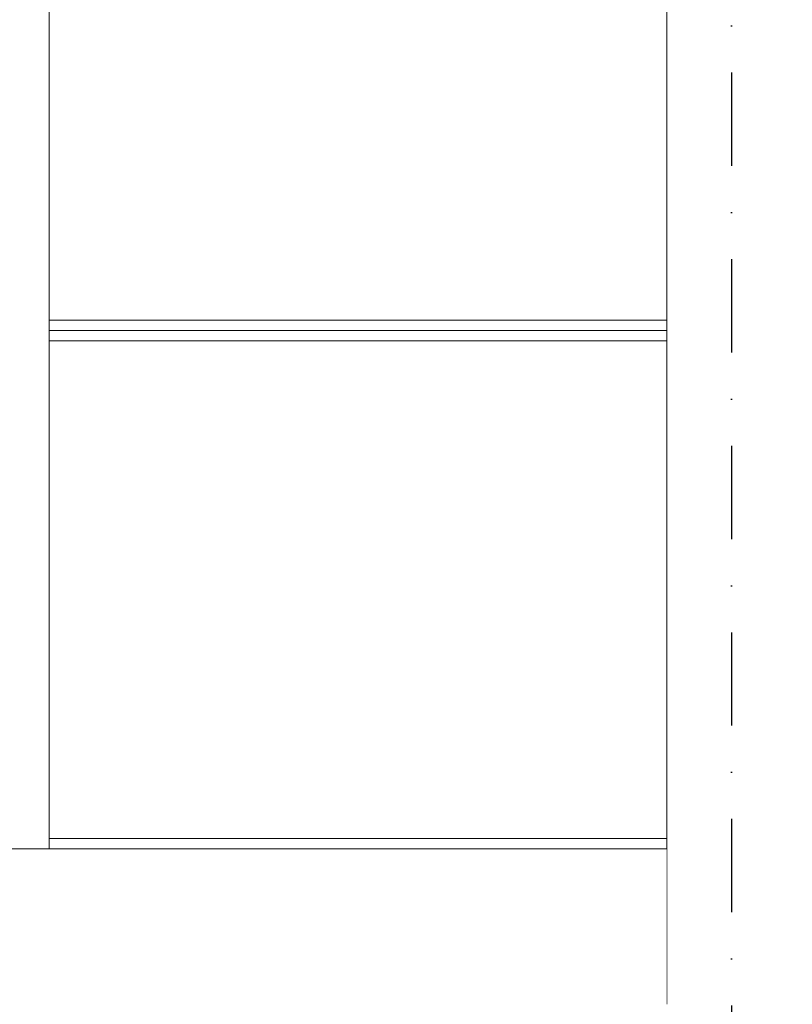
# Model space of a CAD drawing. Header units: millimetres. Extents: x -12989 to 402831, y -50461 to 30884.
# Tile 102 of 175: x 385286 to 386776, y -45961 to -44061. Entities that reach past the tile are written whole.
import ezdxf
from ezdxf.enums import TextEntityAlignment as Align

# ---------------------------------------------------------------- set-up
doc = ezdxf.new("R2010")
doc.units = ezdxf.units.MM
doc.header["$MEASUREMENT"] = 0
doc.linetypes.add('Kropki i Kreski', pattern=[360, 180, -90, 0, -90])
doc.linetypes.add('Wipeout_Contour', pattern=[1000, 0, -1000])
for name, color, linetype in [('AS_Belki.Import IFC', 7, 'Continuous'), ('AS_Blachy.Import IFC', 7, 'Continuous'), ('Nowe_A__SCIANY', 7, 'Continuous'), ('Nowe_Warstwa IFC.Import IFC', 7, 'Continuous')]:
    doc.layers.add(name, color=color, linetype=linetype)
for name, color, linetype, lineweight in [('AS_Belki.Import IFC_Nr_pióra__88', 7, 'Continuous', 13), ('AS_Blachy.Import IFC_Nr_pióra__4', 7, 'Continuous', 13), ('Nowe_A__SCIANY_Nr_pióra__87', 7, 'Continuous', 13), ('Nowe_Warstwa IFC.Import IFC_Nr_pióra__1', 7, 'Continuous', 13), ('Nowe_Warstwa IFC.Import IFC_Nr_pióra__25', 7, 'Continuous', 25)]:
    doc.layers.add(name, color=color, linetype=linetype, lineweight=lineweight)
doc.styles.add('STYL_AUTOMATYCZNY_1', font='arial.ttf')

# ---------------------------------------------------------------- blocks, each defined once
blk = doc.blocks.new('ElemPrzekroju_2_1', base_point=(362576.7, -45960.6))
at = {"color": 254, "linetype": 'Wipeout_Contour', "lineweight": 0, "ltscale": 1553827.744056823}
blk.add_wipeout([(385342.6, -43680.6), (385342.6, -44640.6), (386534.1, -44640.6), (386534.1, -43680.6)], dxfattribs=at).dxf.layer = 'Nowe_A__SCIANY'
at = {"color": 254, "linetype": 'Wipeout_Contour', "lineweight": 0, "ltscale": 1554050.610982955}
blk.add_wipeout([(385342.6, -44660.6), (386534.1, -44660.6), (386534.1, -44640.6), (385342.6, -44640.6)], dxfattribs=at).dxf.layer = 'Nowe_A__SCIANY'
at = {"layer": 'Nowe_A__SCIANY_Nr_pióra__87', "color": 7, "linetype": 'Continuous', "lineweight": 13}
blk.add_line((386534.1, -44640.6), (385342.6, -44640.6), dxfattribs=at)
at = {"color": 254, "linetype": 'Wipeout_Contour', "lineweight": 0, "ltscale": 1554059.807188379}
blk.add_wipeout([(385342.6, -44680.6), (386534.1, -44680.6), (386534.1, -44660.6), (385342.6, -44660.6)], dxfattribs=at).dxf.layer = 'Nowe_A__SCIANY'
at = {"layer": 'Nowe_A__SCIANY_Nr_pióra__87', "color": 7, "linetype": 'Continuous', "lineweight": 13}
blk.add_line((385342.6, -44660.6), (386534.1, -44660.6), dxfattribs=at)
at = {"color": 254, "linetype": 'Wipeout_Contour', "lineweight": 0, "ltscale": 1554287.553277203}
blk.add_wipeout([(385342.6, -44680.6), (385342.6, -45640.6), (386534.1, -45640.6), (386534.1, -44680.6)], dxfattribs=at).dxf.layer = 'Nowe_A__SCIANY'
at = {"layer": 'Nowe_A__SCIANY_Nr_pióra__87', "color": 7, "linetype": 'Continuous', "lineweight": 13}
blk.add_line((386534.1, -44680.6), (385342.6, -44680.6), dxfattribs=at)
at = {"color": 254, "linetype": 'Wipeout_Contour', "lineweight": 0, "ltscale": 1554515.398388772}
blk.add_wipeout([(386534.1, -45640.6), (385342.6, -45640.6), (385342.6, -45660.6), (386534.1, -45660.6)], dxfattribs=at).dxf.layer = 'Nowe_A__SCIANY'
at = {"layer": 'Nowe_A__SCIANY_Nr_pióra__87', "color": 7, "linetype": 'Continuous', "lineweight": 13}
blk.add_line((386534.1, -45640.6), (385342.6, -45640.6), dxfattribs=at)
blk = doc.blocks.new('ElemPrzekroju_166_1', base_point=(362576.7, -45960.6))
at = {"color": 254, "linetype": 'Wipeout_Contour', "lineweight": 0, "ltscale": 1556390.240948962}
blk.add_wipeout([(386534.1, -40879.2), (386534.1, -45960.6), (386784.1, -45960.6), (386784.1, -40879.2)], dxfattribs=at).dxf.layer = 'AS_Blachy.Import IFC'
at = {"layer": 'AS_Blachy.Import IFC_Nr_pióra__4', "color": 7, "linetype": 'Continuous', "lineweight": 13}
blk.add_line((386534.1, -40879.2), (386534.1, -45960.6), dxfattribs=at)
blk = doc.blocks.new('ElemPrzekroju_261_1', base_point=(362576.7, -45960.6))
at = {"color": 254, "linetype": 'Wipeout_Contour', "lineweight": 0, "ltscale": 2327070.715712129}
blk.add_wipeout([(385242.6, -45960.6), (385243.4, -45960.6), (385243.4, -45660.6), (385342.6, -45660.6), (385342.6, -41960.6), (385242.6, -41960.6)], dxfattribs=at).dxf.layer = 'AS_Belki.Import IFC'
at = {"layer": 'AS_Belki.Import IFC_Nr_pióra__88', "color": 7, "linetype": 'Continuous', "lineweight": 13}
blk.add_line((385342.6, -45660.6), (385342.6, -41960.6), dxfattribs=at)
blk = doc.blocks.new('Standardowy znacznik osi[8]_1', base_point=(386659.1, -35960.6))
at = {"layer": 'Nowe_Warstwa IFC.Import IFC_Nr_pióra__25', "color": 7, "linetype": 'Kropki i Kreski', "lineweight": 25}
blk.add_line((386659.1, -36960.6), (386659.1, -48960.6), dxfattribs=at)
at = {"layer": 'Nowe_Warstwa IFC.Import IFC_Nr_pióra__1', "color": 7, "lineweight": 13, "style": 'STYL_AUTOMATYCZNY_1'}
for tag, p in [('AC_MarkerText_1_0', (386659.1, -35623.1)), ('AC_MarkerText_1_1', (386659.1, -50123.1))]:
    blk.add_attdef(tag, text='', height=175, rotation=360, dxfattribs=at).set_placement(p, align=Align.TOP_CENTER)
blk = doc.blocks.new('ElemPrzekroju_301_1', base_point=(362576.7, -45960.6))
at = {"color": 254, "linetype": 'Wipeout_Contour', "lineweight": 0, "ltscale": 1554393.85809044}
blk.add_wipeout([(385243.4, -45660.6), (385243.4, -45960.6), (386534.1, -45960.6), (386534.1, -45660.6)], dxfattribs=at).dxf.layer = 'Nowe_A__SCIANY'
at = {"layer": 'Nowe_A__SCIANY_Nr_pióra__87', "color": 7, "linetype": 'Continuous', "lineweight": 13}
blk.add_line((385243.4, -45660.6), (386534.1, -45660.6), dxfattribs=at)

msp = doc.modelspace()

# ---------------------------------------------------------------- block references
at = {"layer": 'Nowe_A__SCIANY', "lineweight": 0}
msp.add_blockref('ElemPrzekroju_2_1', (362576.7, -45960.6), dxfattribs=at)

# ---------------------------------------------------------------- next in the draw order: block references
at = {"layer": 'AS_Belki.Import IFC', "lineweight": 0}
msp.add_blockref('ElemPrzekroju_261_1', (362576.7, -45960.6), dxfattribs=at)
at = {"layer": 'AS_Blachy.Import IFC', "lineweight": 0}
msp.add_blockref('ElemPrzekroju_166_1', (362576.7, -45960.6), dxfattribs=at)

# ---------------------------------------------------------------- next in the draw order: block references
at = {"layer": 'Nowe_Warstwa IFC.Import IFC', "color": 7, "linetype": 'Continuous', "lineweight": 13}
msp.add_blockref('Standardowy znacznik osi[8]_1', (386659.1, -35960.6), dxfattribs=at)

# ---------------------------------------------------------------- next in the draw order: block references
at = {"layer": 'Nowe_A__SCIANY', "lineweight": 0}
msp.add_blockref('ElemPrzekroju_301_1', (362576.7, -45960.6), dxfattribs=at)

doc.saveas('drawing.dxf')
